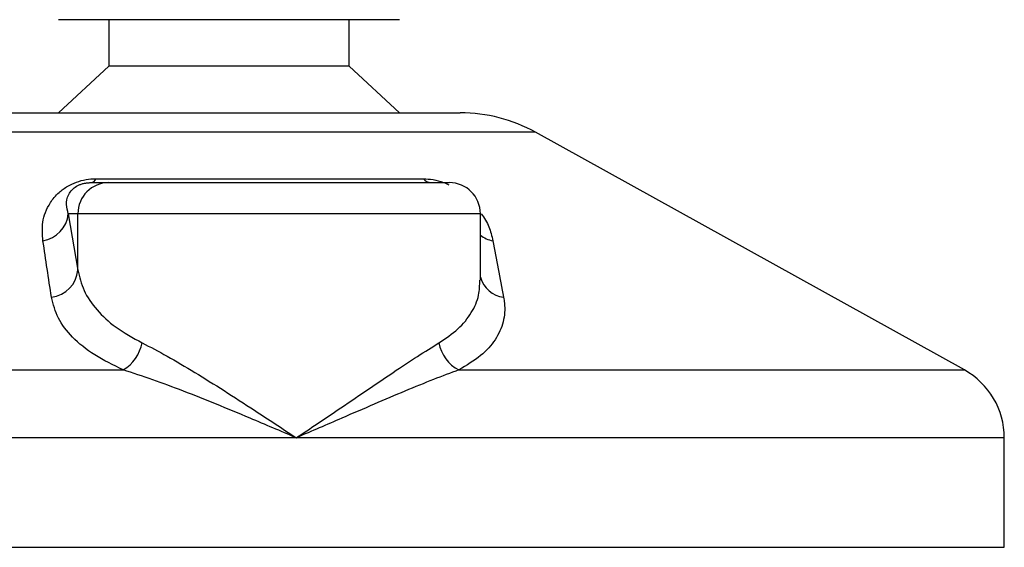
# Model space of a CAD drawing. Header units: millimetres. Extents: x 0 to 420, y 0 to 297.
# Tile 76 of 90: x 382.6 to 385.78, y 196.68 to 198.38. Entities that reach past the tile are written whole.
import ezdxf

# ---------------------------------------------------------------- set-up
doc = ezdxf.new("R2010")
doc.units = ezdxf.units.MM

msp = doc.modelspace()

# ---------------------------------------------------------------- linework, layer by layer
at = {"color": 7, "linetype": 'Continuous', "lineweight": 25}
for p, q in [((383.82843, 198.38329), (382.72843, 198.38329)), ((382.89093, 198.38329), (382.89093, 198.23329)), ((383.66593, 198.23329), (383.66593, 198.38329)), ((382.89093, 198.23329), (382.72843, 198.08329)), ((383.66593, 198.23329), (382.89093, 198.23329)), ((383.82843, 198.08329), (383.66593, 198.23329)), ((382.53264, 198.08329), (384.02421, 198.08329)), ((384.26646, 198.02069), (382.29411, 198.02069)), ((385.64955, 197.25467), (384.26646, 198.02069)), ((382.84981, 197.87081), (383.90505, 197.87081)), ((382.83331, 197.85829), (382.89091, 197.85829)), ((382.89091, 197.85829), (383.98884, 197.85829)), ((382.76008, 197.75829), (382.79129, 197.57661)), ((382.79129, 197.75829), (382.76008, 197.75829)), ((382.79129, 197.57661), (382.79129, 197.75829)), ((384.08884, 197.75829), (382.79129, 197.75829)), ((384.08884, 197.54413), (384.08884, 197.75829)), ((380.9073, 197.25467), (382.9374, 197.25467)), ((384.01971, 197.25467), (385.64955, 197.25467)), ((383.4952, 197.03597), (380.77843, 197.03597)), ((385.77843, 197.03597), (383.4952, 197.03597)), ((385.77843, 196.68329), (385.77843, 197.03597)), ((380.78784, 196.68329), (385.77843, 196.68329))]:
    msp.add_line(p, q, dxfattribs=at)
for centre, radius, start, end in [((384.02421, 197.58329), 0.5, 61.02029, 90), ((382.83013, 197.87962), 0.02156, 278.49257, 335.89592), ((383.93102, 197.89136), 0.03312, 218.34182, 266.79191), ((382.8911, 197.75848), 0.09981, 90.1083, 180.10789), ((383.98884, 197.75829), 0.1, 0, 90), ((382.66304, 197.76703), 0.09744, 279.07467, 354.85539), ((384.14857, 197.76849), 0.09955, 233.12971, 258.87121), ((382.6941, 197.58605), 0.09764, 276.94193, 354.44804), ((384.17491, 197.57801), 0.08955, 196.03358, 262.99521), ((382.86624, 197.36903), 0.13469, 301.89425, 348.4889), ((384.07681, 197.36404), 0.12338, 190.22117, 242.43176), ((385.52843, 197.03597), 0.25, 0, 61.02029)]:
    msp.add_arc(centre, radius, start, end, dxfattribs=at)
for points, knots in [([(382.6784, 197.67081), (382.67676, 197.69072), (382.67349, 197.73042), (382.69297, 197.78361), (382.72448, 197.82329), (382.75449, 197.84595), (382.78516, 197.86061), (382.8167, 197.8689), (382.83847, 197.87076), (382.84881, 197.87081), (382.84981, 197.87081)], [0, 0, 0, 0, 0.2791688, 0.5566156, 0.6991027, 0.7915598, 0.8614835, 0.9308082, 0.9932657, 1, 1, 1, 1]), ([(383.90505, 197.87081), (383.91533, 197.87028), (383.93607, 197.86922), (383.96579, 197.86131), (383.98128, 197.85402), (383.98681, 197.85141)], [0, 0, 0, 0, 0.38732997, 0.78115725, 1, 1, 1, 1]), ([(382.76008, 197.75829), (382.75753, 197.76795), (382.75241, 197.78736), (382.75639, 197.81335), (382.76939, 197.83359), (382.78219, 197.84445), (382.79308, 197.85018), (382.80109, 197.85334), (382.80835, 197.8555), (382.81813, 197.85741), (382.82564, 197.85812), (382.83098, 197.85828), (382.83277, 197.85829), (382.83331, 197.85829)], [0, 0, 0, 0, 0.31263849, 0.62834094, 0.77232249, 0.85321015, 0.88959861, 0.90400401, 0.93049187, 0.94918752, 0.98217793, 0.99463503, 1, 1, 1, 1]), ([(384.09193, 197.75784), (384.09667, 197.75114), (384.11208, 197.72936), (384.12224, 197.70053), (384.12749, 197.67859), (384.12935, 197.67081)], [0, 0, 0, 0, 0.2227088, 0.7244469, 1, 1, 1, 1]), ([(382.7059, 197.48913), (382.70128, 197.51959), (382.69199, 197.58076), (382.68295, 197.64071), (382.6784, 197.67081)], [0, 0, 0, 0, 0.497852, 1, 1, 1, 1]), ([(384.12935, 197.67081), (384.13519, 197.64097), (384.14691, 197.58102), (384.15828, 197.51985), (384.16399, 197.48913)], [0, 0, 0, 0, 0.4978543, 1, 1, 1, 1]), ([(382.79129, 197.57661), (382.79647, 197.55447), (382.80698, 197.50962), (382.84935, 197.44792), (382.91059, 197.39039), (382.96869, 197.3584), (382.99822, 197.34215)], [0, 0, 0, 0, 0.2465936, 0.4996913, 0.7457356, 1, 1, 1, 1]), ([(383.95539, 197.34215), (383.97697, 197.35667), (384.02078, 197.38614), (384.06197, 197.43838), (384.08586, 197.49117), (384.08682, 197.52782), (384.08725, 197.54413)], [0, 0, 0, 0, 0.259926, 0.5276701, 0.789907, 1, 1, 1, 1]), ([(382.9374, 197.25467), (382.90522, 197.27032), (382.83972, 197.30218), (382.77119, 197.35911), (382.7231, 197.42147), (382.71169, 197.46637), (382.7059, 197.48913)], [0, 0, 0, 0, 0.24635312, 0.50146761, 0.74726318, 1, 1, 1, 1]), ([(384.16399, 197.48913), (384.16498, 197.48277), (384.16922, 197.45553), (384.16555, 197.40853), (384.13988, 197.35171), (384.09346, 197.29908), (384.04453, 197.26962), (384.01971, 197.25467)], [0, 0, 0, 0, 0.0699949, 0.2998887, 0.53536, 0.7642956, 1, 1, 1, 1]), ([(382.99822, 197.34215), (383.02474, 197.3284), (383.07851, 197.3005), (383.16805, 197.24715), (383.26273, 197.1882), (383.37211, 197.11764), (383.45032, 197.06592), (383.49481, 197.03623), (383.4952, 197.03597)], [0, 0, 0, 0, 0.1790938, 0.3632907, 0.5505087, 0.7413645, 0.9977537, 1, 1, 1, 1]), ([(383.4952, 197.03597), (383.49558, 197.03623), (383.54008, 197.06592), (383.61657, 197.11743), (383.72056, 197.18801), (383.80748, 197.24671), (383.88754, 197.3003), (383.93278, 197.32821), (383.95539, 197.34215)], [0, 0, 0, 0, 0.00224631, 0.25863767, 0.44771683, 0.63671155, 0.81847299, 1, 1, 1, 1]), ([(383.4952, 197.03597), (383.49477, 197.03615), (383.44538, 197.05738), (383.32273, 197.10971), (383.16674, 197.17348), (383.03098, 197.22464), (382.96879, 197.2446), (382.9374, 197.25467)], [0, 0, 0, 0, 0.0022151, 0.258094, 0.6355, 0.8160594, 1, 1, 1, 1]), ([(384.01971, 197.25467), (383.99278, 197.24481), (383.93837, 197.22488), (383.81445, 197.17375), (383.66588, 197.10971), (383.54501, 197.05738), (383.49562, 197.03615), (383.4952, 197.03597)], [0, 0, 0, 0, 0.1804148, 0.3645009, 0.7419063, 0.9977849, 1, 1, 1, 1])]:
    msp.add_open_spline(points, degree=3, knots=knots, dxfattribs=at)

doc.saveas('drawing.dxf')
